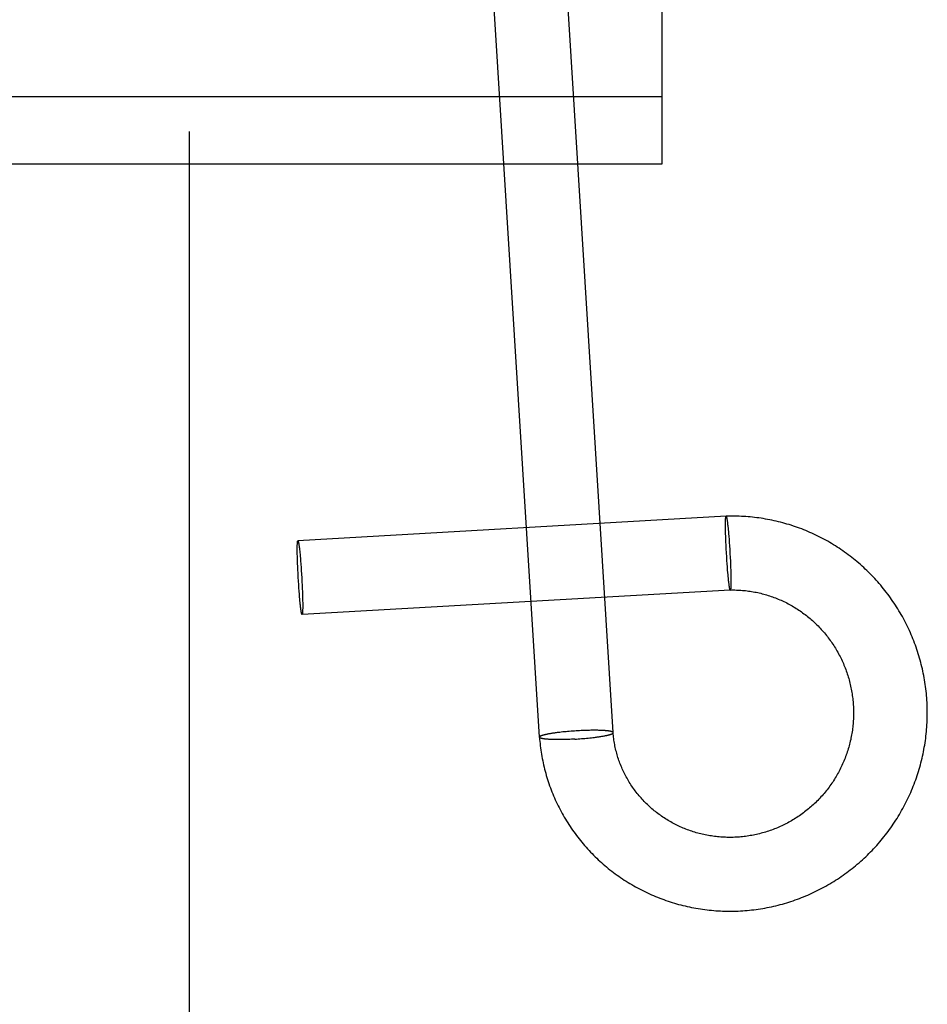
# Model space of a CAD drawing. Header units: inches. Extents: x 0 to 309, y 0 to 200.
# Tile 35 of 119: x 108.349 to 108.828, y 103.702 to 104.222. Entities that reach past the tile are written whole.
import ezdxf

# ---------------------------------------------------------------- set-up
doc = ezdxf.new("R2010")
doc.units = ezdxf.units.IN
doc.header["$LTSCALE"] = 17
doc.header["$MEASUREMENT"] = 0
doc.linetypes.add('HIDDEN', pattern=[0.2, 0.1, -0.1])
doc.layers.add('DEFAULT_2', color=8, linetype='HIDDEN')

msp = doc.modelspace()

# ---------------------------------------------------------------- linework, layer by layer
at = {"layer": 'DEFAULT_2', "color": 8, "linetype": 'HIDDEN'}
for p, q in [((108.43819, 107.5631), (108.43819, 102.3131)), ((108.68819, 104.14603), (108.68819, 105.08572)), ((108.66226, 103.84553), (108.62919, 104.37719)), ((108.62334, 103.84311), (108.59026, 104.37477)), ((108.06319, 104.1816), (108.68819, 104.1816)), ((108.06319, 104.14603), (108.68819, 104.14603)), ((108.722, 103.95984), (108.49561, 103.94693)), ((108.7219, 103.95971), (108.722, 103.95984)), ((108.72167, 103.95614), (108.72168, 103.95664)), ((108.72167, 103.95561), (108.72167, 103.95614)), ((108.72167, 103.95504), (108.72167, 103.95561)), ((108.72167, 103.95445), (108.72167, 103.95504)), ((108.72168, 103.95361), (108.72167, 103.95445)), ((108.72168, 103.95695), (108.72169, 103.95725)), ((108.72168, 103.95664), (108.72168, 103.95695)), ((108.7217, 103.95272), (108.72168, 103.95361)), ((108.72169, 103.95725), (108.7217, 103.95754)), ((108.7217, 103.95754), (108.72171, 103.95781)), ((108.72244, 103.95829), (108.72248, 103.95806)), ((108.72248, 103.95806), (108.72252, 103.9578)), ((108.72252, 103.9578), (108.72256, 103.95753)), ((108.72256, 103.95753), (108.7226, 103.95725)), ((108.7226, 103.95725), (108.72264, 103.95695)), ((108.72264, 103.95695), (108.72269, 103.95663)), ((108.72269, 103.95663), (108.72275, 103.95613)), ((108.72275, 103.95613), (108.72281, 103.9556)), ((108.72281, 103.9556), (108.72288, 103.95503)), ((108.72288, 103.95503), (108.72294, 103.95444)), ((108.72294, 103.95444), (108.72303, 103.9536)), ((108.72303, 103.9536), (108.72311, 103.95271)), ((108.72172, 103.95179), (108.7217, 103.95272)), ((108.72175, 103.95057), (108.72172, 103.95179)), ((108.72179, 103.94929), (108.72175, 103.95057)), ((108.72183, 103.94796), (108.72179, 103.94929)), ((108.72311, 103.95271), (108.7232, 103.95178)), ((108.7232, 103.95178), (108.72331, 103.95056)), ((108.72331, 103.95056), (108.72341, 103.94928)), ((108.72341, 103.94928), (108.72354, 103.94767)), ((108.49529, 103.94363), (108.4953, 103.94396)), ((108.49529, 103.94329), (108.49529, 103.94363)), ((108.49529, 103.94275), (108.49529, 103.94329)), ((108.4953, 103.94396), (108.49531, 103.94427)), ((108.49531, 103.94457), (108.49532, 103.94484)), ((108.49531, 103.94427), (108.49531, 103.94457)), ((108.49532, 103.94484), (108.49533, 103.94511)), ((108.49552, 103.94681), (108.49561, 103.94693)), ((108.49607, 103.94531), (108.49611, 103.94506)), ((108.49611, 103.94506), (108.49615, 103.9448)), ((108.49615, 103.9448), (108.4962, 103.94452)), ((108.4962, 103.94452), (108.49624, 103.94422)), ((108.49624, 103.94422), (108.49628, 103.94391)), ((108.49628, 103.94391), (108.49632, 103.94358)), ((108.49632, 103.94358), (108.49638, 103.94306)), ((108.7219, 103.94631), (108.72183, 103.94796)), ((108.72197, 103.9446), (108.7219, 103.94631)), ((108.72207, 103.94257), (108.72197, 103.9446)), ((108.72354, 103.94767), (108.72366, 103.94601)), ((108.72366, 103.94601), (108.72378, 103.9443)), ((108.72378, 103.9443), (108.72391, 103.94227)), ((108.49529, 103.94218), (108.49529, 103.94275)), ((108.49529, 103.94158), (108.49529, 103.94218)), ((108.4953, 103.94072), (108.49529, 103.94158)), ((108.49531, 103.93982), (108.4953, 103.94072)), ((108.49533, 103.93887), (108.49531, 103.93982)), ((108.49537, 103.93762), (108.49533, 103.93887)), ((108.49638, 103.94306), (108.49645, 103.9425)), ((108.49645, 103.9425), (108.49649, 103.94211)), ((108.49649, 103.94211), (108.49656, 103.94151)), ((108.49656, 103.94151), (108.49665, 103.94065)), ((108.49665, 103.94065), (108.49674, 103.93974)), ((108.49674, 103.93974), (108.49682, 103.93879)), ((108.49682, 103.93879), (108.49693, 103.93754)), ((108.72218, 103.94052), (108.72207, 103.94257)), ((108.7223, 103.93847), (108.72218, 103.94052)), ((108.72243, 103.93643), (108.7223, 103.93847)), ((108.72391, 103.94227), (108.72403, 103.94021)), ((108.72403, 103.94021), (108.72414, 103.93816)), ((108.72414, 103.93816), (108.72424, 103.93613)), ((108.49541, 103.93632), (108.49537, 103.93762)), ((108.49545, 103.93496), (108.49541, 103.93632)), ((108.49552, 103.93327), (108.49545, 103.93496)), ((108.4956, 103.93153), (108.49552, 103.93327)), ((108.49693, 103.93754), (108.49704, 103.93623)), ((108.49704, 103.93623), (108.49717, 103.93459)), ((108.49717, 103.93459), (108.49729, 103.93288)), ((108.49729, 103.93288), (108.49741, 103.93114)), ((108.72255, 103.93472), (108.72243, 103.93643)), ((108.72267, 103.93306), (108.72255, 103.93472)), ((108.7228, 103.93146), (108.72267, 103.93306)), ((108.72424, 103.93613), (108.72432, 103.93443)), ((108.72432, 103.93443), (108.72438, 103.93277)), ((108.72438, 103.93277), (108.72443, 103.93144)), ((108.49568, 103.92975), (108.4956, 103.93153)), ((108.4958, 103.92766), (108.49568, 103.92975)), ((108.49592, 103.92557), (108.4958, 103.92766)), ((108.49741, 103.93114), (108.49753, 103.92936)), ((108.49753, 103.92936), (108.49765, 103.92726)), ((108.72291, 103.93018), (108.7228, 103.93146)), ((108.72302, 103.92895), (108.72291, 103.93018)), ((108.7231, 103.92802), (108.72302, 103.92895)), ((108.72319, 103.92714), (108.7231, 103.92802)), ((108.72443, 103.93144), (108.72447, 103.93016)), ((108.72447, 103.93016), (108.7245, 103.92894)), ((108.7245, 103.92894), (108.72452, 103.92801)), ((108.72452, 103.92801), (108.72453, 103.92712)), ((108.49603, 103.92379), (108.49592, 103.92557)), ((108.49615, 103.92204), (108.49603, 103.92379)), ((108.49765, 103.92726), (108.49776, 103.92517)), ((108.49776, 103.92517), (108.49785, 103.92339)), ((108.49785, 103.92339), (108.49793, 103.92165)), ((108.72328, 103.9263), (108.72319, 103.92714)), ((108.72334, 103.9257), (108.72328, 103.9263)), ((108.7234, 103.92514), (108.72334, 103.9257)), ((108.72347, 103.9246), (108.7234, 103.92514)), ((108.72353, 103.9241), (108.72347, 103.9246)), ((108.72357, 103.92379), (108.72353, 103.9241)), ((108.72361, 103.92349), (108.72357, 103.92379)), ((108.72365, 103.9232), (108.72361, 103.92349)), ((108.72369, 103.92293), (108.72365, 103.9232)), ((108.72373, 103.92268), (108.72369, 103.92293)), ((108.72377, 103.92244), (108.72373, 103.92268)), ((108.72451, 103.92306), (108.7245, 103.9228)), ((108.72452, 103.92333), (108.72451, 103.92306)), ((108.72453, 103.92363), (108.72452, 103.92333)), ((108.72453, 103.92712), (108.72454, 103.92629)), ((108.72454, 103.92426), (108.72453, 103.92393)), ((108.72453, 103.92393), (108.72453, 103.92363)), ((108.72454, 103.92629), (108.72454, 103.92569)), ((108.72454, 103.92569), (108.72454, 103.92513)), ((108.72454, 103.92513), (108.72454, 103.9246)), ((108.72454, 103.9246), (108.72454, 103.92426)), ((108.49628, 103.92034), (108.49615, 103.92204)), ((108.49641, 103.91869), (108.49628, 103.92034)), ((108.49651, 103.91738), (108.49641, 103.91869)), ((108.49662, 103.91613), (108.49651, 103.91738)), ((108.72422, 103.9209), (108.49783, 103.90799)), ((108.49793, 103.92165), (108.498, 103.91996)), ((108.498, 103.91996), (108.49804, 103.9186)), ((108.49804, 103.9186), (108.49808, 103.9173)), ((108.49808, 103.9173), (108.49811, 103.91605)), ((108.72431, 103.92102), (108.72422, 103.9209)), ((108.49671, 103.91518), (108.49662, 103.91613)), ((108.4968, 103.91427), (108.49671, 103.91518)), ((108.49689, 103.91341), (108.4968, 103.91427)), ((108.49696, 103.91281), (108.49689, 103.91341)), ((108.497, 103.91242), (108.49696, 103.91281)), ((108.49706, 103.91186), (108.497, 103.91242)), ((108.49811, 103.91605), (108.49813, 103.9151)), ((108.49813, 103.9151), (108.49815, 103.9142)), ((108.49815, 103.9142), (108.49816, 103.91335)), ((108.49816, 103.91335), (108.49816, 103.91274)), ((108.49816, 103.91274), (108.49816, 103.91217)), ((108.49816, 103.91217), (108.49816, 103.91163)), ((108.49713, 103.91134), (108.49706, 103.91186)), ((108.49717, 103.91101), (108.49713, 103.91134)), ((108.49721, 103.9107), (108.49717, 103.91101)), ((108.49725, 103.9104), (108.49721, 103.9107)), ((108.49729, 103.91012), (108.49725, 103.9104)), ((108.49733, 103.90986), (108.49729, 103.91012)), ((108.49737, 103.90961), (108.49733, 103.90986)), ((108.49793, 103.90812), (108.49783, 103.90799)), ((108.49813, 103.91008), (108.49811, 103.90982)), ((108.49814, 103.91065), (108.49813, 103.91036)), ((108.49813, 103.91036), (108.49813, 103.91008)), ((108.49815, 103.91096), (108.49814, 103.91065)), ((108.49816, 103.91163), (108.49815, 103.91129)), ((108.49815, 103.91129), (108.49815, 103.91096)), ((108.62775, 103.84476), (108.62738, 103.84468)), ((108.62814, 103.84483), (108.62775, 103.84476)), ((108.62854, 103.8449), (108.62814, 103.84483)), ((108.62896, 103.84498), (108.62854, 103.8449)), ((108.62938, 103.84505), (108.62896, 103.84498)), ((108.62983, 103.84512), (108.62938, 103.84505)), ((108.63028, 103.84519), (108.62983, 103.84512)), ((108.63074, 103.84526), (108.63028, 103.84519)), ((108.63122, 103.84533), (108.63074, 103.84526)), ((108.63171, 103.8454), (108.63122, 103.84533)), ((108.6322, 103.84547), (108.63171, 103.8454)), ((108.63271, 103.84554), (108.6322, 103.84547)), ((108.63323, 103.8456), (108.63271, 103.84554)), ((108.63402, 103.8457), (108.63323, 103.8456)), ((108.63483, 103.84579), (108.63402, 103.8457)), ((108.63566, 103.84588), (108.63483, 103.84579)), ((108.63651, 103.84596), (108.63566, 103.84588)), ((108.63736, 103.84605), (108.63651, 103.84596)), ((108.63823, 103.84613), (108.63736, 103.84605)), ((108.63911, 103.8462), (108.63823, 103.84613)), ((108.64, 103.84627), (108.63911, 103.8462)), ((108.64089, 103.84634), (108.64, 103.84627)), ((108.64179, 103.8464), (108.64089, 103.84634)), ((108.64269, 103.84646), (108.64179, 103.8464)), ((108.64358, 103.84651), (108.64269, 103.84646)), ((108.64448, 103.84656), (108.64358, 103.84651)), ((108.64538, 103.84661), (108.64448, 103.84656)), ((108.64626, 103.84664), (108.64538, 103.84661)), ((108.64714, 103.84668), (108.64626, 103.84664)), ((108.64802, 103.84671), (108.64714, 103.84668)), ((108.64888, 103.84673), (108.64802, 103.84671)), ((108.64972, 103.84675), (108.64888, 103.84673)), ((108.65056, 103.84676), (108.64972, 103.84675)), ((108.65137, 103.84677), (108.65056, 103.84676)), ((108.65217, 103.84678), (108.65137, 103.84677)), ((108.65269, 103.84678), (108.65217, 103.84678)), ((108.6532, 103.84677), (108.65269, 103.84678)), ((108.6537, 103.84677), (108.6532, 103.84677)), ((108.6542, 103.84676), (108.6537, 103.84677)), ((108.65468, 103.84675), (108.6542, 103.84676)), ((108.65515, 103.84674), (108.65468, 103.84675)), ((108.6556, 103.84672), (108.65515, 103.84674)), ((108.65605, 103.84671), (108.6556, 103.84672)), ((108.65648, 103.84669), (108.65605, 103.84671)), ((108.6569, 103.84667), (108.65648, 103.84669)), ((108.65731, 103.84664), (108.6569, 103.84667)), ((108.6577, 103.84662), (108.65731, 103.84664)), ((108.66225, 103.84543), (108.66226, 103.84553)), ((108.62334, 103.84311), (108.62335, 103.84321)), ((108.62829, 103.842), (108.6279, 103.84202)), ((108.6287, 103.84197), (108.62829, 103.842)), ((108.62912, 103.84195), (108.6287, 103.84197)), ((108.62955, 103.84193), (108.62912, 103.84195)), ((108.63, 103.84191), (108.62955, 103.84193)), ((108.63045, 103.8419), (108.63, 103.84191)), ((108.63092, 103.84189), (108.63045, 103.8419)), ((108.6314, 103.84188), (108.63092, 103.84189)), ((108.6319, 103.84187), (108.6314, 103.84188)), ((108.6324, 103.84186), (108.6319, 103.84187)), ((108.63291, 103.84186), (108.6324, 103.84186)), ((108.63343, 103.84186), (108.63291, 103.84186)), ((108.63423, 103.84186), (108.63343, 103.84186)), ((108.63504, 103.84187), (108.63423, 103.84186)), ((108.63588, 103.84189), (108.63504, 103.84187)), ((108.63672, 103.84191), (108.63588, 103.84189)), ((108.63758, 103.84193), (108.63672, 103.84191)), ((108.63846, 103.84196), (108.63758, 103.84193)), ((108.63934, 103.84199), (108.63846, 103.84196)), ((108.64022, 103.84203), (108.63934, 103.84199)), ((108.64112, 103.84208), (108.64022, 103.84203)), ((108.64202, 103.84213), (108.64112, 103.84208)), ((108.64202, 103.84213), (108.64291, 103.84218)), ((108.64291, 103.84218), (108.64381, 103.84224)), ((108.64381, 103.84224), (108.64471, 103.8423)), ((108.64471, 103.8423), (108.6456, 103.84237)), ((108.6456, 103.84237), (108.64649, 103.84244)), ((108.64649, 103.84244), (108.64737, 103.84251)), ((108.64737, 103.84251), (108.64824, 103.84259)), ((108.64824, 103.84259), (108.64909, 103.84267)), ((108.64909, 103.84267), (108.64994, 103.84276)), ((108.64994, 103.84276), (108.65077, 103.84285)), ((108.65077, 103.84285), (108.65158, 103.84294)), ((108.65158, 103.84294), (108.65237, 103.84304)), ((108.65237, 103.84304), (108.65289, 103.8431)), ((108.65289, 103.8431), (108.6534, 103.84317)), ((108.6534, 103.84317), (108.65389, 103.84324)), ((108.65389, 103.84324), (108.65438, 103.8433)), ((108.65438, 103.8433), (108.65486, 103.84337)), ((108.65486, 103.84337), (108.65532, 103.84344)), ((108.65532, 103.84344), (108.65577, 103.84352)), ((108.65577, 103.84352), (108.65622, 103.84359)), ((108.65622, 103.84359), (108.65664, 103.84366)), ((108.65664, 103.84366), (108.65706, 103.84373)), ((108.65706, 103.84373), (108.65746, 103.84381)), ((108.65746, 103.84381), (108.65785, 103.84388)), ((108.65785, 103.84388), (108.65822, 103.84396))]:
    msp.add_line(p, q, dxfattribs=at)
for points in [[(108.72171, 103.95781), (108.72172, 103.95806), (108.72172, 103.95818), (108.72173, 103.9583), (108.72174, 103.95841), (108.72174, 103.95852), (108.72175, 103.95862), (108.72176, 103.95872), (108.72177, 103.95882), (108.72177, 103.95891), (108.72178, 103.959), (108.72179, 103.95908), (108.7218, 103.95916), (108.72181, 103.95924), (108.72182, 103.95931), (108.72183, 103.95937), (108.72184, 103.95943), (108.72185, 103.95949), (108.72186, 103.95954), (108.72187, 103.95959), (108.72188, 103.95964), (108.7219, 103.95971)], [(108.82223, 103.82063), (108.82261, 103.82169), (108.82299, 103.82281), (108.82336, 103.82395), (108.82372, 103.82508), (108.82406, 103.82622), (108.82439, 103.82737), (108.82471, 103.82852), (108.82501, 103.82967), (108.82531, 103.83082), (108.82559, 103.83198), (108.82585, 103.83314), (108.8261, 103.83431), (108.82634, 103.83547), (108.82657, 103.83664), (108.82678, 103.83782), (108.82698, 103.83899), (108.82717, 103.84017), (108.82734, 103.84135), (108.8275, 103.84253), (108.82764, 103.84371), (108.82778, 103.84489), (108.8279, 103.84608), (108.828, 103.84726), (108.82809, 103.84845), (108.82817, 103.84964), (108.82824, 103.85083), (108.82829, 103.85202), (108.82832, 103.85321), (108.82835, 103.8544), (108.82836, 103.85559), (108.82836, 103.85678), (108.82834, 103.85797), (108.82831, 103.85916), (108.82827, 103.86035), (108.82821, 103.86154), (108.82814, 103.86273), (108.82806, 103.86392), (108.82796, 103.8651), (108.82785, 103.86629), (108.82772, 103.86747), (108.82759, 103.86866), (108.82744, 103.86984), (108.82727, 103.87102), (108.82709, 103.87219), (108.8269, 103.87337), (108.8267, 103.87454), (108.82648, 103.87571), (108.82625, 103.87688), (108.826, 103.87804), (108.82575, 103.8792), (108.82548, 103.88036), (108.82519, 103.88151), (108.8249, 103.88267), (108.82459, 103.88381), (108.82426, 103.88496), (108.82393, 103.8861), (108.82358, 103.88723), (108.82322, 103.88837), (108.82284, 103.8895), (108.82246, 103.89062), (108.82206, 103.89174), (108.82164, 103.89285), (108.82122, 103.89396), (108.82078, 103.89507), (108.82033, 103.89617), (108.81987, 103.89726), (108.81939, 103.89835), (108.81891, 103.89943), (108.81841, 103.90051), (108.81789, 103.90158), (108.81737, 103.90265), (108.81683, 103.9037), (108.81629, 103.90476), (108.81573, 103.9058), (108.81516, 103.90684), (108.81457, 103.90788), (108.81398, 103.9089), (108.81337, 103.90992), (108.81275, 103.91094), (108.81213, 103.91194), (108.81149, 103.91294), (108.81083, 103.91393), (108.81017, 103.91491), (108.8095, 103.91589), (108.80881, 103.91685), (108.80812, 103.91781), (108.80741, 103.91876), (108.80669, 103.91971), (108.80597, 103.92064), (108.80523, 103.92157), (108.80448, 103.92248), (108.80372, 103.92339), (108.80295, 103.92429), (108.80217, 103.92518), (108.80138, 103.92606), (108.80059, 103.92694), (108.79978, 103.9278), (108.79896, 103.92865), (108.79813, 103.9295), (108.79729, 103.93033), (108.79645, 103.93116), (108.79559, 103.93197), (108.79473, 103.93278), (108.79385, 103.93357), (108.79297, 103.93436), (108.79208, 103.93513), (108.79118, 103.93589), (108.79027, 103.93665), (108.78936, 103.93739), (108.78843, 103.93812), (108.7875, 103.93885), (108.78656, 103.93956), (108.78561, 103.94026), (108.78465, 103.94094), (108.78369, 103.94162), (108.78272, 103.94229), (108.78174, 103.94294), (108.78075, 103.94359), (108.77976, 103.94422), (108.77876, 103.94484), (108.77776, 103.94545), (108.77674, 103.94605), (108.77572, 103.94663), (108.7747, 103.94721), (108.77366, 103.94777), (108.77263, 103.94832), (108.77158, 103.94886), (108.77053, 103.94938), (108.76948, 103.9499), (108.76841, 103.9504), (108.76735, 103.95089), (108.76627, 103.95136), (108.7652, 103.95183), (108.76412, 103.95228), (108.76303, 103.95272), (108.76194, 103.95314), (108.76084, 103.95356), (108.75974, 103.95396), (108.75864, 103.95435), (108.75753, 103.95472), (108.75641, 103.95509), (108.7553, 103.95544), (108.75418, 103.95577), (108.75305, 103.9561), (108.75193, 103.95641), (108.7508, 103.95671), (108.74966, 103.95699), (108.74853, 103.95726), (108.74739, 103.95752), (108.74625, 103.95777), (108.7451, 103.958), (108.74396, 103.95822), (108.74281, 103.95842), (108.74166, 103.95861), (108.74051, 103.95879), (108.73936, 103.95896), (108.7382, 103.95911), (108.73705, 103.95925), (108.73589, 103.95938), (108.73473, 103.95949), (108.73357, 103.95959), (108.73241, 103.95967), (108.73125, 103.95974), (108.73009, 103.9598), (108.72893, 103.95985), (108.72777, 103.95988), (108.72661, 103.9599), (108.72545, 103.9599), (108.72429, 103.95989), (108.72313, 103.95987), (108.722, 103.95984)], [(108.722, 103.95984), (108.72201, 103.95983), (108.72202, 103.95983), (108.72204, 103.95982), (108.72205, 103.95981), (108.72206, 103.95979), (108.72208, 103.95977), (108.7221, 103.95974), (108.72211, 103.95971), (108.72213, 103.95967), (108.72214, 103.95963), (108.72216, 103.95959), (108.72218, 103.95954), (108.72219, 103.95949), (108.72221, 103.95943), (108.72223, 103.95937), (108.72224, 103.9593), (108.72226, 103.95923), (108.72228, 103.95916), (108.7223, 103.95908), (108.72231, 103.95899), (108.72233, 103.95891), (108.72235, 103.95882), (108.72237, 103.95872), (108.72239, 103.95862), (108.72241, 103.95851), (108.72243, 103.95841), (108.72244, 103.95829)], [(108.49533, 103.94511), (108.49535, 103.94535), (108.49535, 103.94547), (108.49536, 103.94558), (108.49537, 103.94569), (108.49537, 103.94579), (108.49538, 103.94589), (108.49539, 103.94598), (108.4954, 103.94607), (108.49541, 103.94616), (108.49541, 103.94624), (108.49542, 103.94632), (108.49543, 103.94639), (108.49544, 103.94646), (108.49545, 103.94652), (108.49546, 103.94658), (108.49547, 103.94663), (108.49549, 103.94668), (108.4955, 103.94673), (108.49551, 103.94677), (108.49552, 103.94681)], [(108.49561, 103.94693), (108.49563, 103.94693), (108.49564, 103.94692), (108.49566, 103.94691), (108.49567, 103.9469), (108.49569, 103.94688), (108.4957, 103.94686), (108.49572, 103.94683), (108.49573, 103.94679), (108.49575, 103.94676), (108.49576, 103.94671), (108.49578, 103.94667), (108.4958, 103.94662), (108.49582, 103.94656), (108.49583, 103.9465), (108.49585, 103.94643), (108.49587, 103.94637), (108.49589, 103.94629), (108.4959, 103.94621), (108.49592, 103.94613), (108.49594, 103.94604), (108.49596, 103.94595), (108.49598, 103.94586), (108.496, 103.94575), (108.49602, 103.94565), (108.49604, 103.94554), (108.49605, 103.94543), (108.49607, 103.94531)], [(108.72422, 103.9209), (108.72421, 103.9209), (108.72419, 103.9209), (108.72418, 103.92091), (108.72416, 103.92093), (108.72415, 103.92094), (108.72413, 103.92097), (108.72412, 103.92099), (108.7241, 103.92102), (108.72409, 103.92106), (108.72407, 103.9211), (108.72406, 103.92114), (108.72404, 103.92119), (108.72402, 103.92125), (108.72401, 103.9213), (108.72399, 103.92136), (108.72397, 103.92143), (108.72395, 103.9215), (108.72394, 103.92158), (108.72392, 103.92166), (108.7239, 103.92174), (108.72388, 103.92183), (108.72386, 103.92192), (108.72385, 103.92201), (108.72383, 103.92211), (108.72381, 103.92222), (108.72379, 103.92233), (108.72377, 103.92244)], [(108.7245, 103.9228), (108.72449, 103.92255), (108.72448, 103.92243), (108.72448, 103.92232), (108.72447, 103.92221), (108.72446, 103.92211), (108.72446, 103.92201), (108.72445, 103.92191), (108.72444, 103.92182), (108.72443, 103.92173), (108.72442, 103.92165), (108.72442, 103.92157), (108.72441, 103.9215), (108.7244, 103.92143), (108.72439, 103.92136), (108.72438, 103.9213), (108.72437, 103.92124), (108.72436, 103.92119), (108.72434, 103.92114), (108.72433, 103.9211), (108.72431, 103.92102)], [(108.72422, 103.9209), (108.725, 103.92091), (108.72581, 103.92091), (108.72662, 103.92091), (108.72743, 103.92089), (108.72824, 103.92086), (108.72905, 103.92082), (108.72985, 103.92077), (108.73066, 103.92071), (108.73147, 103.92064), (108.73228, 103.92056), (108.73308, 103.92046), (108.73389, 103.92036), (108.73469, 103.92025), (108.73549, 103.92012), (108.73629, 103.91999), (108.73709, 103.91984), (108.73789, 103.91968), (108.73869, 103.91952), (108.73948, 103.91934), (108.74028, 103.91915), (108.74107, 103.91896), (108.74186, 103.91875), (108.74264, 103.91853), (108.74342, 103.9183), (108.7442, 103.91806), (108.74498, 103.91781), (108.74576, 103.91755), (108.74653, 103.91728), (108.7473, 103.917), (108.74806, 103.91671), (108.74882, 103.91641), (108.74958, 103.9161), (108.75033, 103.91578), (108.75108, 103.91546), (108.75183, 103.91512), (108.75257, 103.91477), (108.75331, 103.91441), (108.75404, 103.91404), (108.75477, 103.91366), (108.7555, 103.91327), (108.75621, 103.91288), (108.75693, 103.91247), (108.75764, 103.91206), (108.75834, 103.91163), (108.75904, 103.9112), (108.75974, 103.91075), (108.76042, 103.9103), (108.76111, 103.90984), (108.76178, 103.90937), (108.76245, 103.90889), (108.76312, 103.9084), (108.76378, 103.90791), (108.76443, 103.9074), (108.76508, 103.90689), (108.76572, 103.90637), (108.76635, 103.90584), (108.76698, 103.9053), (108.7676, 103.90475), (108.76821, 103.9042), (108.76882, 103.90364), (108.76941, 103.90307), (108.77001, 103.90249), (108.77059, 103.9019), (108.77117, 103.90131), (108.77174, 103.90071), (108.7723, 103.9001), (108.77285, 103.89948), (108.7734, 103.89886), (108.77394, 103.89823), (108.77447, 103.89759), (108.77499, 103.89695), (108.77551, 103.8963), (108.77602, 103.89564), (108.77651, 103.89497), (108.777, 103.8943), (108.77749, 103.89363), (108.77796, 103.89294), (108.77842, 103.89225), (108.77888, 103.89156), (108.77933, 103.89086), (108.77976, 103.89015), (108.78019, 103.88944), (108.78061, 103.88872), (108.78102, 103.88799), (108.78143, 103.88726), (108.78182, 103.88653), (108.7822, 103.88579), (108.78258, 103.88505), (108.78294, 103.8843), (108.78329, 103.88354), (108.78364, 103.88278), (108.78398, 103.88202), (108.7843, 103.88125), (108.78462, 103.88048), (108.78492, 103.8797), (108.78522, 103.87892), (108.78551, 103.87814), (108.78578, 103.87735), (108.78605, 103.87656), (108.78631, 103.87577), (108.78655, 103.87497), (108.78679, 103.87417), (108.78702, 103.87336), (108.78723, 103.87256), (108.78744, 103.87175), (108.78763, 103.87093), (108.78782, 103.87012), (108.78799, 103.8693), (108.78816, 103.86848), (108.78831, 103.86766), (108.78846, 103.86683), (108.78859, 103.86601), (108.78871, 103.86518), (108.78882, 103.86435), (108.78893, 103.86352), (108.78902, 103.86269), (108.7891, 103.86186), (108.78917, 103.86102), (108.78923, 103.86019), (108.78927, 103.85935), (108.78931, 103.85851), (108.78934, 103.85768), (108.78936, 103.85684), (108.78936, 103.856), (108.78936, 103.85516), (108.78934, 103.85433), (108.78932, 103.85349), (108.78928, 103.85265), (108.78923, 103.85181), (108.78917, 103.85098), (108.78911, 103.85014), (108.78903, 103.84931), (108.78894, 103.84848), (108.78884, 103.84764), (108.78872, 103.84681), (108.7886, 103.84598), (108.78847, 103.84516), (108.78833, 103.84433), (108.78817, 103.8435), (108.78801, 103.84268), (108.78784, 103.84186), (108.78765, 103.84104), (108.78746, 103.84023), (108.78725, 103.83942), (108.78704, 103.83861), (108.78681, 103.8378), (108.78657, 103.83699), (108.78633, 103.83619), (108.78607, 103.83539), (108.7858, 103.8346), (108.78551, 103.83377)], [(108.49783, 103.90799), (108.49782, 103.90799), (108.49781, 103.908), (108.49779, 103.90801), (108.49778, 103.90802), (108.49776, 103.90804), (108.49775, 103.90807), (108.49773, 103.90809), (108.49772, 103.90813), (108.4977, 103.90817), (108.49768, 103.90821), (108.49767, 103.90825), (108.49765, 103.90831), (108.49763, 103.90836), (108.49762, 103.90842), (108.4976, 103.90849), (108.49758, 103.90856), (108.49756, 103.90863), (108.49754, 103.90871), (108.49753, 103.90879), (108.49751, 103.90888), (108.49749, 103.90897), (108.49747, 103.90907), (108.49745, 103.90917), (108.49743, 103.90927), (108.49741, 103.90938), (108.49739, 103.90949), (108.49737, 103.90961)], [(108.49811, 103.90982), (108.4981, 103.90957), (108.4981, 103.90945), (108.49809, 103.90934), (108.49808, 103.90924), (108.49808, 103.90913), (108.49807, 103.90903), (108.49806, 103.90894), (108.49805, 103.90885), (108.49804, 103.90876), (108.49803, 103.90868), (108.49802, 103.9086), (108.49802, 103.90853), (108.49801, 103.90846), (108.49799, 103.9084), (108.49798, 103.90834), (108.49797, 103.90829), (108.49796, 103.90824), (108.49795, 103.90819), (108.49794, 103.90815), (108.49793, 103.90812)], [(108.62738, 103.84468), (108.6272, 103.84464), (108.62702, 103.84461), (108.62685, 103.84457), (108.62668, 103.84453), (108.62651, 103.84449), (108.62635, 103.84446), (108.62619, 103.84442), (108.62604, 103.84438), (108.62589, 103.84434), (108.62574, 103.8443), (108.6256, 103.84427), (108.62546, 103.84423), (108.62533, 103.84419), (108.6252, 103.84415), (108.62507, 103.84412), (108.62495, 103.84408), (108.62483, 103.84404), (108.62472, 103.844), (108.62461, 103.84396), (108.62451, 103.84393), (108.62441, 103.84389), (108.62431, 103.84385), (108.62422, 103.84382), (108.62413, 103.84378), (108.62405, 103.84374), (108.62397, 103.84371), (108.6239, 103.84367), (108.62383, 103.84363), (108.62376, 103.8436), (108.6237, 103.84356), (108.62365, 103.84352), (108.6236, 103.84349), (108.62355, 103.84345), (108.62351, 103.84342), (108.62347, 103.84338), (108.62344, 103.84335), (108.62341, 103.84331), (108.62339, 103.84328), (108.62337, 103.84324), (108.62335, 103.84321)], [(108.66226, 103.84553), (108.66226, 103.84556), (108.66225, 103.84559), (108.66224, 103.84563), (108.66222, 103.84566), (108.6622, 103.84569), (108.66217, 103.84572), (108.66214, 103.84575), (108.6621, 103.84578), (108.66206, 103.84581), (108.66201, 103.84584), (108.66196, 103.84587), (108.66191, 103.8459), (108.66185, 103.84593), (108.66179, 103.84596), (108.66172, 103.84599), (108.66165, 103.84601), (108.66157, 103.84604), (108.66149, 103.84607), (108.6614, 103.84609), (108.66131, 103.84612), (108.66122, 103.84615), (108.66112, 103.84617), (108.66101, 103.84619), (108.66091, 103.84622), (108.66079, 103.84624), (108.66068, 103.84627), (108.66056, 103.84629), (108.66043, 103.84631), (108.6603, 103.84633), (108.66017, 103.84635), (108.66003, 103.84638), (108.65989, 103.8464), (108.65975, 103.84642), (108.6596, 103.84644), (108.65944, 103.84645), (108.65929, 103.84647), (108.65913, 103.84649), (108.65896, 103.84651), (108.65879, 103.84653), (108.65862, 103.84654), (108.65844, 103.84656), (108.65826, 103.84657), (108.65808, 103.84659), (108.6577, 103.84662)], [(108.65822, 103.84396), (108.6584, 103.84399), (108.65858, 103.84403), (108.65875, 103.84407), (108.65892, 103.84411), (108.65909, 103.84414), (108.65925, 103.84418), (108.65941, 103.84422), (108.65956, 103.84426), (108.65971, 103.8443), (108.65986, 103.84433), (108.66, 103.84437), (108.66014, 103.84441), (108.66027, 103.84445), (108.6604, 103.84448), (108.66053, 103.84452), (108.66065, 103.84456), (108.66077, 103.8446), (108.66088, 103.84464), (108.66099, 103.84467), (108.66109, 103.84471), (108.66119, 103.84475), (108.66129, 103.84478), (108.66138, 103.84482), (108.66147, 103.84486), (108.66155, 103.8449), (108.66163, 103.84493), (108.6617, 103.84497), (108.66177, 103.84501), (108.66184, 103.84504), (108.6619, 103.84508), (108.66195, 103.84511), (108.662, 103.84515), (108.66205, 103.84519), (108.66209, 103.84522), (108.66213, 103.84526), (108.66216, 103.84529), (108.66219, 103.84533), (108.66221, 103.84536), (108.66223, 103.84539), (108.66225, 103.84543)], [(108.66358, 103.83695), (108.66341, 103.83773), (108.66324, 103.8385), (108.66309, 103.83928), (108.66295, 103.84006), (108.66282, 103.84084), (108.6627, 103.84162), (108.66259, 103.84241), (108.66249, 103.84319), (108.6624, 103.84398), (108.66233, 103.84477), (108.66226, 103.84553)], [(108.62334, 103.84311), (108.62342, 103.842), (108.62352, 103.84087), (108.62364, 103.83973), (108.62377, 103.8386), (108.62391, 103.83747), (108.62406, 103.83634), (108.62423, 103.83521), (108.62441, 103.83408), (108.6246, 103.83296), (108.62481, 103.83183), (108.62503, 103.83071), (108.62527, 103.82959), (108.62551, 103.82848), (108.62577, 103.82737), (108.62605, 103.82626), (108.62634, 103.82515), (108.62664, 103.82405), (108.62695, 103.82295), (108.62727, 103.82185), (108.62761, 103.82076), (108.62797, 103.81967), (108.62833, 103.81858), (108.62871, 103.8175), (108.6291, 103.81642), (108.6295, 103.81535), (108.62992, 103.81428), (108.63034, 103.81322), (108.63079, 103.81216), (108.63124, 103.8111), (108.63171, 103.81006), (108.63218, 103.80901), (108.63267, 103.80797), (108.63318, 103.80694), (108.63369, 103.80591), (108.63422, 103.80489), (108.63476, 103.80388), (108.63531, 103.80287), (108.63587, 103.80186), (108.63645, 103.80087), (108.63704, 103.79988), (108.63763, 103.79889), (108.63824, 103.79792), (108.63887, 103.79695), (108.6395, 103.79598), (108.64014, 103.79503), (108.6408, 103.79408), (108.64147, 103.79314), (108.64215, 103.79221), (108.64284, 103.79128), (108.64354, 103.79036), (108.64425, 103.78945), (108.64497, 103.78855), (108.6457, 103.78766), (108.64645, 103.78677), (108.6472, 103.7859), (108.64796, 103.78503), (108.64874, 103.78417), (108.64952, 103.78332), (108.65032, 103.78247), (108.65112, 103.78164), (108.65194, 103.78082), (108.65276, 103.78), (108.6536, 103.7792), (108.65444, 103.7784), (108.65529, 103.77762), (108.65616, 103.77684), (108.65703, 103.77607), (108.65791, 103.77532), (108.6588, 103.77457), (108.6597, 103.77383), (108.66061, 103.77311), (108.66152, 103.77239), (108.66245, 103.77168), (108.66338, 103.77099), (108.66432, 103.7703), (108.66527, 103.76963), (108.66623, 103.76897), (108.66719, 103.76832), (108.66817, 103.76767), (108.66915, 103.76704), (108.67014, 103.76643), (108.67113, 103.76582), (108.67214, 103.76522), (108.67315, 103.76464), (108.67416, 103.76406), (108.67519, 103.7635), (108.67622, 103.76295), (108.67726, 103.76241), (108.6783, 103.76189), (108.67935, 103.76137), (108.68041, 103.76087), (108.68147, 103.76038), (108.68254, 103.7599), (108.68361, 103.75944), (108.68469, 103.75898), (108.68577, 103.75854), (108.68687, 103.75811), (108.68796, 103.75769), (108.68906, 103.75729), (108.69017, 103.7569), (108.69128, 103.75652), (108.69239, 103.75615), (108.69351, 103.7558), (108.69463, 103.75546), (108.69576, 103.75513), (108.69689, 103.75482), (108.69803, 103.75451), (108.69917, 103.75422), (108.70031, 103.75395), (108.70146, 103.75368), (108.70261, 103.75343), (108.70376, 103.7532), (108.70491, 103.75297), (108.70607, 103.75276), (108.70723, 103.75257), (108.7084, 103.75238), (108.70956, 103.75221), (108.71073, 103.75205), (108.7119, 103.75191), (108.71307, 103.75178), (108.71424, 103.75166), (108.71542, 103.75156), (108.7166, 103.75147), (108.71777, 103.75139), (108.71895, 103.75132), (108.72013, 103.75127), (108.72131, 103.75124), (108.72249, 103.75121), (108.72367, 103.7512), (108.72485, 103.75121), (108.72604, 103.75122), (108.72722, 103.75126), (108.7284, 103.7513), (108.72958, 103.75136), (108.73076, 103.75143), (108.73194, 103.75151), (108.73312, 103.75161), (108.7343, 103.75172), (108.73547, 103.75185), (108.73665, 103.75199), (108.73782, 103.75214), (108.739, 103.7523), (108.74017, 103.75248), (108.74134, 103.75267), (108.7425, 103.75288), (108.74367, 103.7531), (108.74483, 103.75333), (108.74599, 103.75358), (108.74715, 103.75383), (108.7483, 103.75411), (108.74945, 103.75439), (108.7506, 103.75469), (108.75175, 103.755), (108.75289, 103.75532), (108.75403, 103.75566), (108.75516, 103.75601), (108.75629, 103.75638), (108.75742, 103.75675), (108.75854, 103.75714), (108.75966, 103.75754), (108.76077, 103.75796), (108.76188, 103.75838), (108.76298, 103.75882), (108.76408, 103.75928), (108.76517, 103.75974), (108.76626, 103.76022), (108.76735, 103.76071), (108.76842, 103.76121), (108.76949, 103.76173), (108.77056, 103.76225), (108.77162, 103.76279), (108.77267, 103.76334), (108.77372, 103.76391), (108.77476, 103.76448), (108.7758, 103.76507), (108.77683, 103.76567), (108.77785, 103.76628), (108.77886, 103.7669), (108.77987, 103.76753), (108.78087, 103.76818), (108.78186, 103.76884), (108.78285, 103.7695), (108.78383, 103.77018), (108.7848, 103.77087), (108.78576, 103.77157), (108.78671, 103.77229), (108.78766, 103.77301), (108.7886, 103.77374), (108.78953, 103.77449), (108.79045, 103.77524), (108.79136, 103.77601), (108.79227, 103.77678), (108.79316, 103.77757), (108.79405, 103.77837), (108.79492, 103.77917), (108.79579, 103.77999), (108.79665, 103.78082), (108.7975, 103.78165), (108.79834, 103.7825)], [(108.6279, 103.84202), (108.62752, 103.84205), (108.62734, 103.84206), (108.62716, 103.84208), (108.62698, 103.8421), (108.62681, 103.84211), (108.62664, 103.84213), (108.62647, 103.84215), (108.62631, 103.84216), (108.62616, 103.84218), (108.626, 103.8422), (108.62585, 103.84222), (108.62571, 103.84224), (108.62557, 103.84226), (108.62543, 103.84228), (108.6253, 103.8423), (108.62517, 103.84233), (108.62504, 103.84235), (108.62492, 103.84237), (108.62481, 103.84239), (108.62469, 103.84242), (108.62459, 103.84244), (108.62448, 103.84247), (108.62438, 103.84249), (108.62429, 103.84252), (108.6242, 103.84254), (108.62411, 103.84257), (108.62403, 103.8426), (108.62395, 103.84262), (108.62388, 103.84265), (108.62381, 103.84268), (108.62375, 103.84271), (108.62369, 103.84274), (108.62364, 103.84277), (108.62359, 103.8428), (108.62354, 103.84283), (108.6235, 103.84286), (108.62346, 103.84289), (108.62343, 103.84292), (108.6234, 103.84295), (108.62338, 103.84298), (108.62336, 103.84301), (108.62335, 103.84304), (108.62334, 103.84308), (108.62334, 103.84311)], [(108.78551, 103.83377), (108.78548, 103.83366), (108.78519, 103.83288), (108.78489, 103.83209), (108.78458, 103.83131), (108.78426, 103.83054), (108.78393, 103.82976), (108.78359, 103.829), (108.78325, 103.82823), (108.78289, 103.82748), (108.78252, 103.82672), (108.78214, 103.82597), (108.78176, 103.82523), (108.78136, 103.82449), (108.78096, 103.82375), (108.78054, 103.82302), (108.78012, 103.8223), (108.77969, 103.82158), (108.77924, 103.82087), (108.77879, 103.82016), (108.77833, 103.81946), (108.77786, 103.81877), (108.77739, 103.81808), (108.7769, 103.8174), (108.7764, 103.81672), (108.7759, 103.81605), (108.77539, 103.81538), (108.77487, 103.81473), (108.77434, 103.81408), (108.7738, 103.81343), (108.77326, 103.8128), (108.77271, 103.81217), (108.77215, 103.81155), (108.77158, 103.81093), (108.771, 103.81032), (108.77042, 103.80972), (108.76983, 103.80913), (108.76923, 103.80854), (108.76862, 103.80797), (108.76801, 103.8074), (108.76739, 103.80684), (108.76676, 103.80628), (108.76612, 103.80574), (108.76548, 103.8052), (108.76484, 103.80467), (108.76418, 103.80415), (108.76352, 103.80364), (108.76285, 103.80313), (108.76218, 103.80264), (108.7615, 103.80215), (108.76081, 103.80167), (108.76012, 103.80121), (108.75942, 103.80075), (108.75872, 103.8003), (108.75801, 103.79985), (108.7573, 103.79942), (108.75658, 103.799), (108.75585, 103.79858), (108.75512, 103.79818), (108.75439, 103.79778), (108.75365, 103.7974), (108.7529, 103.79702), (108.75216, 103.79665), (108.7514, 103.7963), (108.75064, 103.79595), (108.74988, 103.79561), (108.74912, 103.79528), (108.74835, 103.79496), (108.74757, 103.79466), (108.7468, 103.79436), (108.74601, 103.79407), (108.74523, 103.79379), (108.74444, 103.79352), (108.74365, 103.79327), (108.74286, 103.79302), (108.74206, 103.79278), (108.74126, 103.79255), (108.74046, 103.79234), (108.73965, 103.79213), (108.73885, 103.79193), (108.73804, 103.79175), (108.73723, 103.79157), (108.73641, 103.79141), (108.7356, 103.79125), (108.73478, 103.79111), (108.73396, 103.79097), (108.73314, 103.79085), (108.73232, 103.79074), (108.7315, 103.79063), (108.73068, 103.79054), (108.72985, 103.79046), (108.72903, 103.79039), (108.7282, 103.79033), (108.72738, 103.79028), (108.72655, 103.79024), (108.72572, 103.79021), (108.7249, 103.7902), (108.72407, 103.79019), (108.72325, 103.79019), (108.72242, 103.79021), (108.7216, 103.79023), (108.72077, 103.79027), (108.71995, 103.79031), (108.71913, 103.79037), (108.7183, 103.79044), (108.71748, 103.79051), (108.71666, 103.7906), (108.71585, 103.7907), (108.71503, 103.79081), (108.71422, 103.79093), (108.71341, 103.79106), (108.7126, 103.7912), (108.71179, 103.79135), (108.71098, 103.79151), (108.71018, 103.79168), (108.70938, 103.79186), (108.70858, 103.79205), (108.70779, 103.79226), (108.70699, 103.79247), (108.70621, 103.79269), (108.70542, 103.79292), (108.70464, 103.79317), (108.70386, 103.79342), (108.70308, 103.79368), (108.70231, 103.79395), (108.70155, 103.79423), (108.70078, 103.79453), (108.70002, 103.79483), (108.69927, 103.79514), (108.69852, 103.79546), (108.69777, 103.79579), (108.69703, 103.79613), (108.6963, 103.79648), (108.69557, 103.79684), (108.69484, 103.79721), (108.69412, 103.79759), (108.6934, 103.79797), (108.69269, 103.79837), (108.69199, 103.79877), (108.69129, 103.79919), (108.6906, 103.79961), (108.68991, 103.80004), (108.68923, 103.80048), (108.68855, 103.80093), (108.68788, 103.80139), (108.68722, 103.80186), (108.68656, 103.80233), (108.68591, 103.80282), (108.68527, 103.80331), (108.68463, 103.80381), (108.68401, 103.80431), (108.68338, 103.80483), (108.68277, 103.80535), (108.68216, 103.80589), (108.68156, 103.80643), (108.68097, 103.80697), (108.68038, 103.80753), (108.6798, 103.80809), (108.67923, 103.80866), (108.67867, 103.80924), (108.67812, 103.80982), (108.67757, 103.81041), (108.67703, 103.81101), (108.6765, 103.81161), (108.67598, 103.81222), (108.67547, 103.81284), (108.67497, 103.81347), (108.67447, 103.8141), (108.67398, 103.81473), (108.6735, 103.81538), (108.67303, 103.81603), (108.67257, 103.81668), (108.67212, 103.81734), (108.67168, 103.81801), (108.67125, 103.81868), (108.67082, 103.81936), (108.67041, 103.82005), (108.67, 103.82073), (108.6696, 103.82143), (108.66922, 103.82213), (108.66884, 103.82283), (108.66847, 103.82354), (108.66812, 103.82425), (108.66777, 103.82497), (108.66743, 103.82569), (108.6671, 103.82642), (108.66678, 103.82715), (108.66648, 103.82788), (108.66618, 103.82862), (108.66589, 103.82936), (108.66561, 103.83011), (108.66534, 103.83085), (108.66509, 103.83161), (108.66484, 103.83236), (108.6646, 103.83312), (108.66438, 103.83388), (108.66416, 103.83465), (108.66396, 103.83541), (108.66376, 103.83618), (108.66358, 103.83695)], [(108.79834, 103.7825), (108.79917, 103.78335), (108.79999, 103.78422), (108.8008, 103.78509), (108.8016, 103.78598), (108.80239, 103.78687), (108.80317, 103.78777), (108.80394, 103.78868), (108.8047, 103.7896), (108.80545, 103.79053), (108.80619, 103.79146), (108.80692, 103.79241), (108.80763, 103.79336), (108.80834, 103.79432), (108.80904, 103.79529), (108.80972, 103.79627), (108.81039, 103.79725), (108.81106, 103.79824), (108.81171, 103.79924), (108.81235, 103.80025), (108.81297, 103.80126), (108.81359, 103.80229), (108.81419, 103.80331), (108.81479, 103.80435), (108.81537, 103.80539), (108.81594, 103.80644), (108.81649, 103.80749), (108.81704, 103.80856), (108.81757, 103.80962), (108.81809, 103.8107), (108.8186, 103.81177), (108.8191, 103.81286), (108.81958, 103.81395), (108.82005, 103.81505), (108.82051, 103.81615), (108.82096, 103.81725), (108.82139, 103.81837), (108.82182, 103.81948), (108.82223, 103.82063)]]:
    msp.add_lwpolyline(points, dxfattribs=at)

doc.saveas('drawing.dxf')
